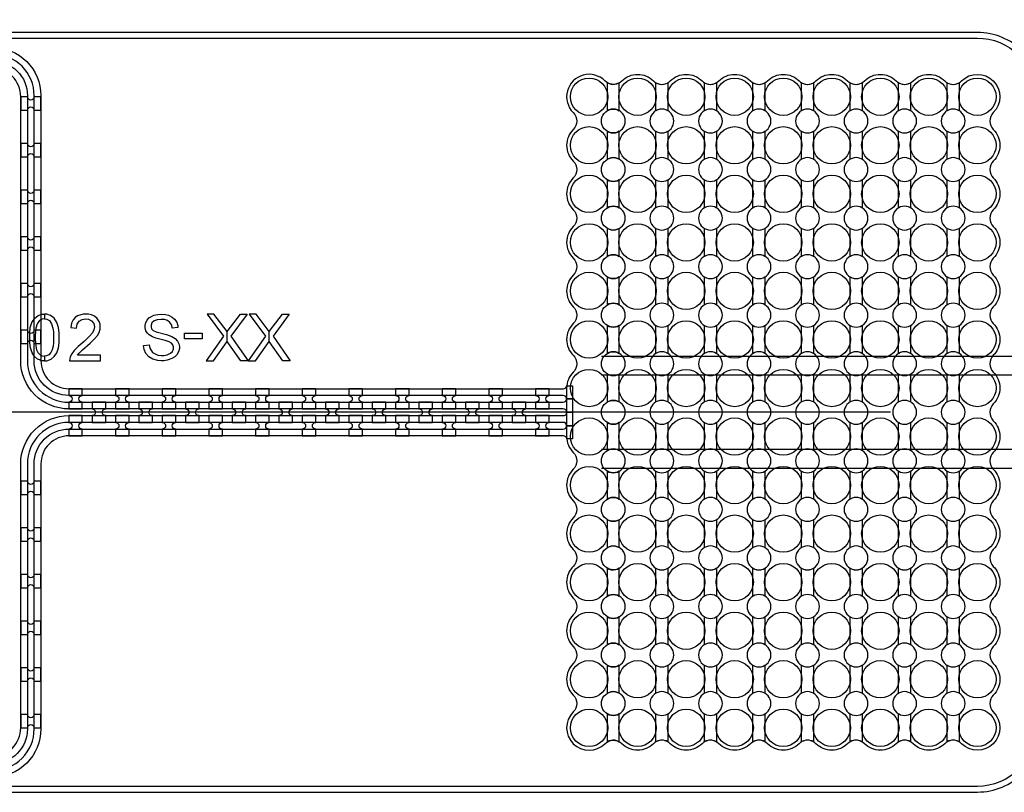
# Model space of a CAD drawing. Extents: x -63500 to 63500, y -63500 to 63500.
# Tile 154 of 256: x 11857 to 17130, y 3095 to 7233. Entities that reach past the tile are written whole.
import ezdxf

# ---------------------------------------------------------------- set-up
doc = ezdxf.new("R2010")
doc.units = 13
doc.header["$MEASUREMENT"] = 0
for name, color, linetype in [('1_Metal', 2, 'Continuous'), ('2_Electrodes', 5, 'Continuous'), ('3_Outline', 4, 'Continuous')]:
    doc.layers.add(name, color=color, linetype=linetype)

msp = doc.modelspace()

# ---------------------------------------------------------------- linework, layer by layer
for p, q in [((14972.2, 5430), (20318.1, 5430)), ((14972.2, 5330), (20710.6, 5330)), ((14786, 5130), (6621.8, 5130)), ((16520, 5130), (14786, 5130)), ((20710.6, 4930), (14972.2, 4930)), ((14972.2, 4830), (20255.1, 4830))]:
    msp.add_line(p, q)
for points in [[(12860.5, 5656), (12947.7, 5537), (12855.2, 5406), (12894.8, 5406), (12967.8, 5508.4), (12967.8, 5562), (12897.1, 5656), (12860.5, 5656)], [(13075.2, 5656), (12987.9, 5537), (13080.5, 5406), (13040.9, 5406), (12967.8, 5508.4), (12967.8, 5562), (13038.5, 5656), (13075.2, 5656)], [(13085.8, 5656), (13173.1, 5537), (13080.5, 5406), (13120.1, 5406), (13193.2, 5508.4), (13193.2, 5562), (13122.5, 5656), (13085.8, 5656)], [(13300.5, 5656), (13213.3, 5537), (13305.8, 5406), (13266.2, 5406), (13193.2, 5508.4), (13193.2, 5562), (13263.9, 5656), (13300.5, 5656)]]:
    msp.add_lwpolyline(points, close=True)
for radius in [50000, 47500, 45000]:
    msp.add_circle((0, 0), radius)
at = {"layer": '1_Metal'}
for points in [[(-50000, 0, -1), (50000, 0), (51000, 0, 1), (-51000, 0)], [(15068, 6745.3), (15068, 6894.8, -0.339838), (14990.9, 6904.9, 1), (14821.1, 6735.2, -0.414214), (14821.1, 6644.9, 0.414214), (14821.1, 6475.2, -0.414214), (14821.1, 6384.9, 0.414214), (14821.1, 6215.2, -0.414214), (14821.1, 6124.9, 0.414214), (14821.1, 5955.2, -0.414214), (14821.1, 5864.9, 0.414214), (14821.1, 5695.2, -0.414214), (14821.1, 5604.9, 0.414214), (14821.1, 5435.2, -0.414214), (14821.1, 5344.9, 0.198912), (14786, 5260), (14786, 5000, 0.198912), (14821.1, 4915.2, -0.414214), (14821.1, 4824.9, 0.414214), (14821.1, 4655.2, -0.414214), (14821.1, 4564.9, 0.414214), (14821.1, 4395.2, -0.414214), (14821.1, 4304.9, 0.414214), (14821.1, 4135.2, -0.414214), (14821.1, 4044.9, 0.414214), (14821.1, 3875.2, -0.414214), (14821.1, 3784.9, 0.414214), (14821.1, 3615.2, -0.414214), (14821.1, 3524.9, 1), (14990.9, 3355.2, -0.339838), (15068, 3365.3), (15068, 3514.8, -1.734808), (15068, 3625.3), (15068, 3774.8, -1.734808), (15068, 3885.3), (15068, 4034.8, -1.734808), (15068, 4145.3), (15068, 4294.8, -1.734808), (15068, 4405.3), (15068, 4554.8, -1.734808), (15068, 4665.3), (15068, 4814.8, -1.734808), (15068, 4925.3), (15068, 5074.8, -1.734808), (15068, 5185.3), (15068, 5334.8, -1.734808), (15068, 5445.3), (15068, 5594.8, -1.734808), (15068, 5705.3), (15068, 5854.8, -1.734808), (15068, 5965.3), (15068, 6114.8, -1.734808), (15068, 6225.3), (15068, 6374.8, -1.734808), (15068, 6485.3), (15068, 6634.8, -1.734808)], [(15328, 3514.8), (15328, 3365.3, 0.339838), (15250.9, 3355.2, -0.414214), (15081.1, 3355.2, 0.339838), (15004, 3365.3), (15004, 3514.8, 1.734808), (15004, 3625.3), (15004, 3774.8, 1.734808), (15004, 3885.3), (15004, 4034.8, 1.734808), (15004, 4145.3), (15004, 4294.8, 1.734808), (15004, 4405.3), (15004, 4554.8, 1.734808), (15004, 4665.3), (15004, 4814.8, 1.734808), (15004, 4925.3), (15004, 5074.8, 1.734808), (15004, 5185.3), (15004, 5334.8, 1.734808), (15004, 5445.3), (15004, 5594.8, 1.734808), (15004, 5705.3), (15004, 5854.8, 1.734808), (15004, 5965.3), (15004, 6114.8, 1.734808), (15004, 6225.3), (15004, 6374.8, 1.734808), (15004, 6485.3), (15004, 6634.8, 1.734808), (15004, 6745.3), (15004, 6894.8, 0.339838), (15081.1, 6904.9, -0.414214), (15250.9, 6904.9, 0.339838), (15328, 6894.8), (15328, 6745.3, 1.734808), (15328, 6634.8), (15328, 6485.3, 1.734808), (15328, 6374.8), (15328, 6225.3, 1.734808), (15328, 6114.8), (15328, 5965.3, 1.734808), (15328, 5854.8), (15328, 5705.3, 1.734808), (15328, 5594.8), (15328, 5445.3, 1.734808), (15328, 5334.8), (15328, 5185.3, 1.734808), (15328, 5074.8), (15328, 4925.3, 1.734808), (15328, 4814.8), (15328, 4665.3, 1.734808), (15328, 4554.8), (15328, 4405.3, 1.734808), (15328, 4294.8), (15328, 4145.3, 1.734808), (15328, 4034.8), (15328, 3885.3, 1.734808), (15328, 3774.8), (15328, 3625.3, 1.734808)], [(15588, 3514.8), (15588, 3365.3, 0.339838), (15510.9, 3355.2, -0.414214), (15341.1, 3355.2, 0.339838), (15264, 3365.3), (15264, 3514.8, 1.734808), (15264, 3625.3), (15264, 3774.8, 1.734808), (15264, 3885.3), (15264, 4034.8, 1.734808), (15264, 4145.3), (15264, 4294.8, 1.734808), (15264, 4405.3), (15264, 4554.8, 1.734808), (15264, 4665.3), (15264, 4814.8, 1.734808), (15264, 4925.3), (15264, 5074.8, 1.734808), (15264, 5185.3), (15264, 5334.8, 1.734808), (15264, 5445.3), (15264, 5594.8, 1.734808), (15264, 5705.3), (15264, 5854.8, 1.734808), (15264, 5965.3), (15264, 6114.8, 1.734808), (15264, 6225.3), (15264, 6374.8, 1.734808), (15264, 6485.3), (15264, 6634.8, 1.734808), (15264, 6745.3), (15264, 6894.8, 0.339838), (15341.1, 6904.9, -0.414214), (15510.9, 6904.9, 0.339838), (15588, 6894.8), (15588, 6745.3, 1.734808), (15588, 6634.8), (15588, 6485.3, 1.734808), (15588, 6374.8), (15588, 6225.3, 1.734808), (15588, 6114.8), (15588, 5965.3, 1.734808), (15588, 5854.8), (15588, 5705.3, 1.734808), (15588, 5594.8), (15588, 5445.3, 1.734808), (15588, 5334.8), (15588, 5185.3, 1.734808), (15588, 5074.8), (15588, 4925.3, 1.734808), (15588, 4814.8), (15588, 4665.3, 1.734808), (15588, 4554.8), (15588, 4405.3, 1.734808), (15588, 4294.8), (15588, 4145.3, 1.734808), (15588, 4034.8), (15588, 3885.3, 1.734808), (15588, 3774.8), (15588, 3625.3, 1.734808)], [(15848, 3514.8), (15848, 3365.3, 0.339838), (15770.9, 3355.2, -0.414214), (15601.1, 3355.2, 0.339838), (15524, 3365.3), (15524, 3514.8, 1.734808), (15524, 3625.3), (15524, 3774.8, 1.734808), (15524, 3885.3), (15524, 4034.8, 1.734808), (15524, 4145.3), (15524, 4294.8, 1.734808), (15524, 4405.3), (15524, 4554.8, 1.734808), (15524, 4665.3), (15524, 4814.8, 1.734808), (15524, 4925.3), (15524, 5074.8, 1.734808), (15524, 5185.3), (15524, 5334.8, 1.734808), (15524, 5445.3), (15524, 5594.8, 1.734808), (15524, 5705.3), (15524, 5854.8, 1.734808), (15524, 5965.3), (15524, 6114.8, 1.734808), (15524, 6225.3), (15524, 6374.8, 1.734808), (15524, 6485.3), (15524, 6634.8, 1.734808), (15524, 6745.3), (15524, 6894.8, 0.339838), (15601.1, 6904.9, -0.414214), (15770.9, 6904.9, 0.339838), (15848, 6894.8), (15848, 6745.3, 1.734808), (15848, 6634.8), (15848, 6485.3, 1.734808), (15848, 6374.8), (15848, 6225.3, 1.734808), (15848, 6114.8), (15848, 5965.3, 1.734808), (15848, 5854.8), (15848, 5705.3, 1.734808), (15848, 5594.8), (15848, 5445.3, 1.734808), (15848, 5334.8), (15848, 5185.3, 1.734808), (15848, 5074.8), (15848, 4925.3, 1.734808), (15848, 4814.8), (15848, 4665.3, 1.734808), (15848, 4554.8), (15848, 4405.3, 1.734808), (15848, 4294.8), (15848, 4145.3, 1.734808), (15848, 4034.8), (15848, 3885.3, 1.734808), (15848, 3774.8), (15848, 3625.3, 1.734808)], [(16108, 3514.8), (16108, 3365.3, 0.339838), (16030.9, 3355.2, -0.414214), (15861.1, 3355.2, 0.339838), (15784, 3365.3), (15784, 3514.8, 1.734808), (15784, 3625.3), (15784, 3774.8, 1.734808), (15784, 3885.3), (15784, 4034.8, 1.734808), (15784, 4145.3), (15784, 4294.8, 1.734808), (15784, 4405.3), (15784, 4554.8, 1.734808), (15784, 4665.3), (15784, 4814.8, 1.734808), (15784, 4925.3), (15784, 5074.8, 1.734808), (15784, 5185.3), (15784, 5334.8, 1.734808), (15784, 5445.3), (15784, 5594.8, 1.734808), (15784, 5705.3), (15784, 5854.8, 1.734808), (15784, 5965.3), (15784, 6114.8, 1.734808), (15784, 6225.3), (15784, 6374.8, 1.734808), (15784, 6485.3), (15784, 6634.8, 1.734808), (15784, 6745.3), (15784, 6894.8, 0.339838), (15861.1, 6904.9, -0.414214), (16030.9, 6904.9, 0.339838), (16108, 6894.8), (16108, 6745.3, 1.734808), (16108, 6634.8), (16108, 6485.3, 1.734808), (16108, 6374.8), (16108, 6225.3, 1.734808), (16108, 6114.8), (16108, 5965.3, 1.734808), (16108, 5854.8), (16108, 5705.3, 1.734808), (16108, 5594.8), (16108, 5445.3, 1.734808), (16108, 5334.8), (16108, 5185.3, 1.734808), (16108, 5074.8), (16108, 4925.3, 1.734808), (16108, 4814.8), (16108, 4665.3, 1.734808), (16108, 4554.8), (16108, 4405.3, 1.734808), (16108, 4294.8), (16108, 4145.3, 1.734808), (16108, 4034.8), (16108, 3885.3, 1.734808), (16108, 3774.8), (16108, 3625.3, 1.734808)], [(16368, 3514.8), (16368, 3365.3, 0.339838), (16290.9, 3355.2, -0.414214), (16121.1, 3355.2, 0.339838), (16044, 3365.3), (16044, 3514.8, 1.734808), (16044, 3625.3), (16044, 3774.8, 1.734808), (16044, 3885.3), (16044, 4034.8, 1.734808), (16044, 4145.3), (16044, 4294.8, 1.734808), (16044, 4405.3), (16044, 4554.8, 1.734808), (16044, 4665.3), (16044, 4814.8, 1.734808), (16044, 4925.3), (16044, 5074.8, 1.734808), (16044, 5185.3), (16044, 5334.8, 1.734808), (16044, 5445.3), (16044, 5594.8, 1.734808), (16044, 5705.3), (16044, 5854.8, 1.734808), (16044, 5965.3), (16044, 6114.8, 1.734808), (16044, 6225.3), (16044, 6374.8, 1.734808), (16044, 6485.3), (16044, 6634.8, 1.734808), (16044, 6745.3), (16044, 6894.8, 0.339838), (16121.1, 6904.9, -0.414214), (16290.9, 6904.9, 0.339838), (16368, 6894.8), (16368, 6745.3, 1.734808), (16368, 6634.8), (16368, 6485.3, 1.734808), (16368, 6374.8), (16368, 6225.3, 1.734808), (16368, 6114.8), (16368, 5965.3, 1.734808), (16368, 5854.8), (16368, 5705.3, 1.734808), (16368, 5594.8), (16368, 5445.3, 1.734808), (16368, 5334.8), (16368, 5185.3, 1.734808), (16368, 5074.8), (16368, 4925.3, 1.734808), (16368, 4814.8), (16368, 4665.3, 1.734808), (16368, 4554.8), (16368, 4405.3, 1.734808), (16368, 4294.8), (16368, 4145.3, 1.734808), (16368, 4034.8), (16368, 3885.3, 1.734808), (16368, 3774.8), (16368, 3625.3, 1.734808)], [(16628, 3514.8), (16628, 3365.3, 0.339838), (16550.9, 3355.2, -0.414214), (16381.1, 3355.2, 0.339838), (16304, 3365.3), (16304, 3514.8, 1.734808), (16304, 3625.3), (16304, 3774.8, 1.734808), (16304, 3885.3), (16304, 4034.8, 1.734808), (16304, 4145.3), (16304, 4294.8, 1.734808), (16304, 4405.3), (16304, 4554.8, 1.734808), (16304, 4665.3), (16304, 4814.8, 1.734808), (16304, 4925.3), (16304, 5074.8, 1.734808), (16304, 5185.3), (16304, 5334.8, 1.734808), (16304, 5445.3), (16304, 5594.8, 1.734808), (16304, 5705.3), (16304, 5854.8, 1.734808), (16304, 5965.3), (16304, 6114.8, 1.734808), (16304, 6225.3), (16304, 6374.8, 1.734808), (16304, 6485.3), (16304, 6634.8, 1.734808), (16304, 6745.3), (16304, 6894.8, 0.339838), (16381.1, 6904.9, -0.414214), (16550.9, 6904.9, 0.339838), (16628, 6894.8), (16628, 6745.3, 1.734808), (16628, 6634.8), (16628, 6485.3, 1.734808), (16628, 6374.8), (16628, 6225.3, 1.734808), (16628, 6114.8), (16628, 5965.3, 1.734808), (16628, 5854.8), (16628, 5705.3, 1.734808), (16628, 5594.8), (16628, 5445.3, 1.734808), (16628, 5334.8), (16628, 5185.3, 1.734808), (16628, 5074.8), (16628, 4925.3, 1.734808), (16628, 4814.8), (16628, 4665.3, 1.734808), (16628, 4554.8), (16628, 4405.3, 1.734808), (16628, 4294.8), (16628, 4145.3, 1.734808), (16628, 4034.8), (16628, 3885.3, 1.734808), (16628, 3774.8), (16628, 3625.3, 1.734808)], [(16888, 3514.8), (16888, 3365.3, 0.339838), (16810.9, 3355.2, -0.414214), (16641.1, 3355.2, 0.339838), (16564, 3365.3), (16564, 3514.8, 1.734808), (16564, 3625.3), (16564, 3774.8, 1.734808), (16564, 3885.3), (16564, 4034.8, 1.734808), (16564, 4145.3), (16564, 4294.8, 1.734808), (16564, 4405.3), (16564, 4554.8, 1.734808), (16564, 4665.3), (16564, 4814.8, 1.734808), (16564, 4925.3), (16564, 5074.8, 1.734808), (16564, 5185.3), (16564, 5334.8, 1.734808), (16564, 5445.3), (16564, 5594.8, 1.734808), (16564, 5705.3), (16564, 5854.8, 1.734808), (16564, 5965.3), (16564, 6114.8, 1.734808), (16564, 6225.3), (16564, 6374.8, 1.734808), (16564, 6485.3), (16564, 6634.8, 1.734808), (16564, 6745.3), (16564, 6894.8, 0.339838), (16641.1, 6904.9, -0.414214), (16810.9, 6904.9, 0.339838), (16888, 6894.8), (16888, 6745.3, 1.734808), (16888, 6634.8), (16888, 6485.3, 1.734808), (16888, 6374.8), (16888, 6225.3, 1.734808), (16888, 6114.8), (16888, 5965.3, 1.734808), (16888, 5854.8), (16888, 5705.3, 1.734808), (16888, 5594.8), (16888, 5445.3, 1.734808), (16888, 5334.8), (16888, 5185.3, 1.734808), (16888, 5074.8), (16888, 4925.3, 1.734808), (16888, 4814.8), (16888, 4665.3, 1.734808), (16888, 4554.8), (16888, 4405.3, 1.734808), (16888, 4294.8), (16888, 4145.3, 1.734808), (16888, 4034.8), (16888, 3885.3, 1.734808), (16888, 3774.8), (16888, 3625.3, 1.734808)], [(17070.9, 3524.9, -1), (16901.1, 3355.2, 0.339838), (16824, 3365.3), (16824, 3514.8, 1.734808), (16824, 3625.3), (16824, 3774.8, 1.734808), (16824, 3885.3), (16824, 4034.8, 1.734808), (16824, 4145.3), (16824, 4294.8, 1.734808), (16824, 4405.3), (16824, 4554.8, 1.734808), (16824, 4665.3), (16824, 4814.8, 1.734808), (16824, 4925.3), (16824, 5074.8, 1.734808), (16824, 5185.3), (16824, 5334.8, 1.734808), (16824, 5445.3), (16824, 5594.8, 1.734808), (16824, 5705.3), (16824, 5854.8, 1.734808), (16824, 5965.3), (16824, 6114.8, 1.734808), (16824, 6225.3), (16824, 6374.8, 1.734808), (16824, 6485.3), (16824, 6634.8, 1.734808), (16824, 6745.3), (16824, 6894.8, 0.339838), (16901.1, 6904.9, -1), (17070.9, 6735.2, 0.414214), (17070.9, 6644.9, -0.414214), (17070.9, 6475.2, 0.414214), (17070.9, 6384.9, -0.414214), (17070.9, 6215.2, 0.414214), (17070.9, 6124.9, -0.414214), (17070.9, 5955.2, 0.414214), (17070.9, 5864.9, -0.414214), (17070.9, 5695.2, 0.414214), (17070.9, 5604.9, -0.414214), (17070.9, 5435.2, 0.414214), (17070.9, 5344.9, -0.414214), (17070.9, 5175.2, 0.414214), (17070.9, 5084.9, -0.414214), (17070.9, 4915.2, 0.414214), (17070.9, 4824.9, -0.414214), (17070.9, 4655.2, 0.414214), (17070.9, 4564.9, -0.414214), (17070.9, 4395.2, 0.414214), (17070.9, 4304.9, -0.414214), (17070.9, 4135.2, 0.414214), (17070.9, 4044.9, -0.414214), (17070.9, 3875.2, 0.414214), (17070.9, 3784.9, -0.414214), (17070.9, 3615.2, 0.414214)], [(11862, 6820), (11862, 6748), (11898, 6748, -0.414214), (11916, 6766), (11916, 6766, -0.414214), (11934, 6748), (11970, 6748), (11970, 6820), (11934, 6820, -0.414214), (11916, 6802), (11916, 6802, -0.414214), (11898, 6820)], [(11862, 6570), (11862, 6498), (11898, 6498, -0.414214), (11916, 6516), (11916, 6516, -0.414214), (11934, 6498), (11970, 6498), (11970, 6570), (11934, 6570, -0.414214), (11916, 6552), (11916, 6552, -0.414214), (11898, 6570)], [(11862, 6320), (11862, 6248), (11898, 6248, -0.414214), (11916, 6266), (11916, 6266, -0.414214), (11934, 6248), (11970, 6248), (11970, 6320), (11934, 6320, -0.414214), (11916, 6302), (11916, 6302, -0.414214), (11898, 6320)], [(11862, 6070), (11862, 5998), (11898, 5998, -0.414214), (11916, 6016), (11916, 6016, -0.414214), (11934, 5998), (11970, 5998), (11970, 6070), (11934, 6070, -0.414214), (11916, 6052), (11916, 6052, -0.414214), (11898, 6070)], [(11862, 5820), (11862, 5748), (11898, 5748, -0.414214), (11916, 5766), (11916, 5766, -0.414214), (11934, 5748), (11970, 5748), (11970, 5820), (11934, 5820, -0.414214), (11916, 5802), (11916, 5802, -0.414214), (11898, 5820)], [(11862, 5570), (11862, 5498), (11898, 5498, -0.414214), (11916, 5516), (11916, 5516, -0.414214), (11934, 5498), (11970, 5498), (11970, 5570), (11934, 5570, -0.414214), (11916, 5552), (11916, 5552, -0.414214), (11898, 5570)], [(12120, 5148), (12192, 5148), (12192, 5184, -0.414214), (12174, 5202), (12174, 5202, -0.414214), (12192, 5220), (12192, 5256), (12120, 5256), (12120, 5220, -0.414214), (12138, 5202), (12138, 5202, -0.414214), (12120, 5184), (12120, 5148)], [(12370, 5148), (12442, 5148), (12442, 5184, -0.414214), (12424, 5202), (12424, 5202, -0.414214), (12442, 5220), (12442, 5256), (12370, 5256), (12370, 5220, -0.414214), (12388, 5202), (12388, 5202, -0.414214), (12370, 5184), (12370, 5148)], [(12620, 5148), (12692, 5148), (12692, 5184, -0.414214), (12674, 5202), (12674, 5202, -0.414214), (12692, 5220), (12692, 5256), (12620, 5256), (12620, 5220, -0.414214), (12638, 5202), (12638, 5202, -0.414214), (12620, 5184), (12620, 5148)], [(12870, 5148), (12942, 5148), (12942, 5184, -0.414214), (12924, 5202), (12924, 5202, -0.414214), (12942, 5220), (12942, 5256), (12870, 5256), (12870, 5220, -0.414214), (12888, 5202), (12888, 5202, -0.414214), (12870, 5184), (12870, 5148)], [(13120, 5148), (13192, 5148), (13192, 5184, -0.414214), (13174, 5202), (13174, 5202, -0.414214), (13192, 5220), (13192, 5256), (13120, 5256), (13120, 5220, -0.414214), (13138, 5202), (13138, 5202, -0.414214), (13120, 5184), (13120, 5148)], [(13370, 5148), (13442, 5148), (13442, 5184, -0.414214), (13424, 5202), (13424, 5202, -0.414214), (13442, 5220), (13442, 5256), (13370, 5256), (13370, 5220, -0.414214), (13388, 5202), (13388, 5202, -0.414214), (13370, 5184), (13370, 5148)], [(13620, 5148), (13692, 5148), (13692, 5184, -0.414214), (13674, 5202), (13674, 5202, -0.414214), (13692, 5220), (13692, 5256), (13620, 5256), (13620, 5220, -0.414214), (13638, 5202), (13638, 5202, -0.414214), (13620, 5184), (13620, 5148)], [(13870, 5148), (13942, 5148), (13942, 5184, -0.414214), (13924, 5202), (13924, 5202, -0.414214), (13942, 5220), (13942, 5256), (13870, 5256), (13870, 5220, -0.414214), (13888, 5202), (13888, 5202, -0.414214), (13870, 5184), (13870, 5148)], [(14120, 5148), (14192, 5148), (14192, 5184, -0.414214), (14174, 5202), (14174, 5202, -0.414214), (14192, 5220), (14192, 5256), (14120, 5256), (14120, 5220, -0.414214), (14138, 5202), (14138, 5202, -0.414214), (14120, 5184), (14120, 5148)], [(14370, 5148), (14442, 5148), (14442, 5184, -0.414214), (14424, 5202), (14424, 5202, -0.414214), (14442, 5220), (14442, 5256), (14370, 5256), (14370, 5220, -0.414214), (14388, 5202), (14388, 5202, -0.414214), (14370, 5184), (14370, 5148)], [(14620, 5148), (14692, 5148), (14692, 5184, -0.414214), (14674, 5202), (14674, 5202, -0.414214), (14692, 5220), (14692, 5256), (14620, 5256), (14620, 5220, -0.414214), (14638, 5202), (14638, 5202, -0.414214), (14620, 5184), (14620, 5148)], [(12245, 5076), (12317, 5076), (12317, 5112, -0.414214), (12299, 5130), (12299, 5130, -0.414214), (12317, 5148), (12317, 5184), (12245, 5184), (12245, 5148, -0.414214), (12263, 5130), (12263, 5130, -0.414214), (12245, 5112), (12245, 5076)], [(12495, 5076), (12567, 5076), (12567, 5112, -0.414214), (12549, 5130), (12549, 5130, -0.414214), (12567, 5148), (12567, 5184), (12495, 5184), (12495, 5148, -0.414214), (12513, 5130), (12513, 5130, -0.414214), (12495, 5112), (12495, 5076)], [(12745, 5076), (12817, 5076), (12817, 5112, -0.414214), (12799, 5130), (12799, 5130, -0.414214), (12817, 5148), (12817, 5184), (12745, 5184), (12745, 5148, -0.414214), (12763, 5130), (12763, 5130, -0.414214), (12745, 5112), (12745, 5076)], [(12995, 5076), (13067, 5076), (13067, 5112, -0.414214), (13049, 5130), (13049, 5130, -0.414214), (13067, 5148), (13067, 5184), (12995, 5184), (12995, 5148, -0.414214), (13013, 5130), (13013, 5130, -0.414214), (12995, 5112), (12995, 5076)], [(13245, 5076), (13317, 5076), (13317, 5112, -0.414214), (13299, 5130), (13299, 5130, -0.414214), (13317, 5148), (13317, 5184), (13245, 5184), (13245, 5148, -0.414214), (13263, 5130), (13263, 5130, -0.414214), (13245, 5112), (13245, 5076)], [(13495, 5076), (13567, 5076), (13567, 5112, -0.414214), (13549, 5130), (13549, 5130, -0.414214), (13567, 5148), (13567, 5184), (13495, 5184), (13495, 5148, -0.414214), (13513, 5130), (13513, 5130, -0.414214), (13495, 5112), (13495, 5076)], [(13745, 5076), (13817, 5076), (13817, 5112, -0.414214), (13799, 5130), (13799, 5130, -0.414214), (13817, 5148), (13817, 5184), (13745, 5184), (13745, 5148, -0.414214), (13763, 5130), (13763, 5130, -0.414214), (13745, 5112), (13745, 5076)], [(13995, 5076), (14067, 5076), (14067, 5112, -0.414214), (14049, 5130), (14049, 5130, -0.414214), (14067, 5148), (14067, 5184), (13995, 5184), (13995, 5148, -0.414214), (14013, 5130), (14013, 5130, -0.414214), (13995, 5112), (13995, 5076)], [(14245, 5076), (14317, 5076), (14317, 5112, -0.414214), (14299, 5130), (14299, 5130, -0.414214), (14317, 5148), (14317, 5184), (14245, 5184), (14245, 5148, -0.414214), (14263, 5130), (14263, 5130, -0.414214), (14245, 5112), (14245, 5076)], [(14495, 5076), (14567, 5076), (14567, 5112, -0.414214), (14549, 5130), (14549, 5130, -0.414214), (14567, 5148), (14567, 5184), (14495, 5184), (14495, 5148, -0.414214), (14513, 5130), (14513, 5130, -0.414214), (14495, 5112), (14495, 5076)], [(12120, 5112), (12120, 5076, -0.414214), (12138, 5058), (12138, 5058, -0.414214), (12120, 5040), (12120, 5004), (12192, 5004), (12192, 5040, -0.414214), (12174, 5058), (12174, 5058, -0.414214), (12192, 5076), (12192, 5112)], [(12370, 5112), (12370, 5076, -0.414214), (12388, 5058), (12388, 5058, -0.414214), (12370, 5040), (12370, 5004), (12442, 5004), (12442, 5040, -0.414214), (12424, 5058), (12424, 5058, -0.414214), (12442, 5076), (12442, 5112)], [(12620, 5112), (12620, 5076, -0.414214), (12638, 5058), (12638, 5058, -0.414214), (12620, 5040), (12620, 5004), (12692, 5004), (12692, 5040, -0.414214), (12674, 5058), (12674, 5058, -0.414214), (12692, 5076), (12692, 5112)], [(12870, 5112), (12870, 5076, -0.414214), (12888, 5058), (12888, 5058, -0.414214), (12870, 5040), (12870, 5004), (12942, 5004), (12942, 5040, -0.414214), (12924, 5058), (12924, 5058, -0.414214), (12942, 5076), (12942, 5112)], [(13120, 5112), (13120, 5076, -0.414214), (13138, 5058), (13138, 5058, -0.414214), (13120, 5040), (13120, 5004), (13192, 5004), (13192, 5040, -0.414214), (13174, 5058), (13174, 5058, -0.414214), (13192, 5076), (13192, 5112)], [(13370, 5112), (13370, 5076, -0.414214), (13388, 5058), (13388, 5058, -0.414214), (13370, 5040), (13370, 5004), (13442, 5004), (13442, 5040, -0.414214), (13424, 5058), (13424, 5058, -0.414214), (13442, 5076), (13442, 5112)], [(13620, 5112), (13620, 5076, -0.414214), (13638, 5058), (13638, 5058, -0.414214), (13620, 5040), (13620, 5004), (13692, 5004), (13692, 5040, -0.414214), (13674, 5058), (13674, 5058, -0.414214), (13692, 5076), (13692, 5112)], [(13870, 5112), (13870, 5076, -0.414214), (13888, 5058), (13888, 5058, -0.414214), (13870, 5040), (13870, 5004), (13942, 5004), (13942, 5040, -0.414214), (13924, 5058), (13924, 5058, -0.414214), (13942, 5076), (13942, 5112)], [(14120, 5112), (14120, 5076, -0.414214), (14138, 5058), (14138, 5058, -0.414214), (14120, 5040), (14120, 5004), (14192, 5004), (14192, 5040, -0.414214), (14174, 5058), (14174, 5058, -0.414214), (14192, 5076), (14192, 5112)], [(14370, 5112), (14370, 5076, -0.414214), (14388, 5058), (14388, 5058, -0.414214), (14370, 5040), (14370, 5004), (14442, 5004), (14442, 5040, -0.414214), (14424, 5058), (14424, 5058, -0.414214), (14442, 5076), (14442, 5112)], [(14620, 5112), (14620, 5076, -0.414214), (14638, 5058), (14638, 5058, -0.414214), (14620, 5040), (14620, 5004), (14692, 5004), (14692, 5040, -0.414214), (14674, 5058), (14674, 5058, -0.414214), (14692, 5076), (14692, 5112)], [(11862, 4762), (11862, 4690), (11898, 4690, -0.414214), (11916, 4708), (11916, 4708, -0.414214), (11934, 4690), (11970, 4690), (11970, 4762), (11934, 4762, -0.414214), (11916, 4744), (11916, 4744, -0.414214), (11898, 4762)], [(11862, 4512), (11862, 4440), (11898, 4440, -0.414214), (11916, 4458), (11916, 4458, -0.414214), (11934, 4440), (11970, 4440), (11970, 4512), (11934, 4512, -0.414214), (11916, 4494), (11916, 4494, -0.414214), (11898, 4512)], [(11862, 4262), (11862, 4190), (11898, 4190, -0.414214), (11916, 4208), (11916, 4208, -0.414214), (11934, 4190), (11970, 4190), (11970, 4262), (11934, 4262, -0.414214), (11916, 4244), (11916, 4244, -0.414214), (11898, 4262)], [(11862, 4012), (11862, 3940), (11898, 3940, -0.414214), (11916, 3958), (11916, 3958, -0.414214), (11934, 3940), (11970, 3940), (11970, 4012), (11934, 4012, -0.414214), (11916, 3994), (11916, 3994, -0.414214), (11898, 4012)], [(11862, 3762), (11862, 3690), (11898, 3690, -0.414214), (11916, 3708), (11916, 3708, -0.414214), (11934, 3690), (11970, 3690), (11970, 3762), (11934, 3762, -0.414214), (11916, 3744), (11916, 3744, -0.414214), (11898, 3762)], [(11862, 3512), (11862, 3440), (11898, 3440, -0.414214), (11916, 3458), (11916, 3458, -0.414214), (11934, 3440), (11970, 3440), (11970, 3512), (11934, 3512, -0.414214), (11916, 3494), (11916, 3494, -0.414214), (11898, 3512)]]:
    msp.add_lwpolyline(points, format="xyb", close=True, dxfattribs=at)
for points in [[(11712, 7084, -0.414214), (11970, 6826), (11970, 5406, 0.414214), (12120, 5256), (14768.7, 5256, 0.384752), (14786.6, 5272.2), (14816.6, 5272.2), (14816.6, 5202), (14786, 5202, 0.414214), (14768, 5220), (12120, 5220, -0.414214), (11934, 5406), (11934, 6826, 0.414214), (11712, 7048)], [(11712, 7012, -0.414214), (11898, 6826), (11898, 5406, 0.414214), (12120, 5184), (14768, 5184, 0.414214), (14786, 5202), (14786, 5202), (14816.6, 5202), (14816.6, 5130), (14786, 5130, 0.414214), (14768, 5148), (12120, 5148, -0.414214), (11862, 5406), (11862, 6820, 0.414214), (11706, 6976)], [(11706, 3284, 0.414214), (11862, 3440), (11862, 4854, -0.414214), (12120, 5112), (14768, 5112, 0.414214), (14786, 5130), (14786, 5130), (14816.6, 5130), (14816.6, 5058), (14786, 5058, 0.414214), (14768, 5076), (12120, 5076, 0.414214), (11898, 4854), (11898, 3434, -0.414214), (11712, 3248)], [(11712, 3212, 0.414214), (11934, 3434), (11934, 4854, -0.414214), (12120, 5040), (14768, 5040, 0.414214), (14786, 5058), (14786, 5058), (14816.6, 5058), (14816.6, 4987.9), (14786.6, 4987.9, 0.384752), (14768.7, 5004), (12120, 5004, 0.414214), (11970, 4854), (11970, 3434, -0.414214), (11712, 3176)]]:
    msp.add_lwpolyline(points, format="xyb", dxfattribs=at)
for points in [[(11988.8, 5406), (11976.1, 5406), (11951.7, 5413.9), (11935.7, 5428.2), (11922.5, 5448.3), (11913.8, 5475), (11910, 5502.7), (11910, 5553.3), (11913.3, 5584.3), (11921.9, 5610.8), (11936.9, 5634.5), (11955.3, 5648.7), (11975.8, 5656), (11988.8, 5656), (11988.8, 5631.4), (11976.3, 5629.4), (11962.2, 5621.6), (11949.9, 5604.1), (11943.5, 5580.7), (11940.8, 5560.4), (11939.6, 5540.4), (11939.6, 5520.9), (11940.6, 5502.4), (11942.7, 5484.4), (11946.8, 5464.8), (11954.1, 5449.4), (11965.4, 5437.7), (11977.4, 5431.7), (11988.8, 5429.8)], [(11988.8, 5406), (12001.5, 5406), (12025.9, 5413.9), (12042, 5428.2), (12055.2, 5448.3), (12063.8, 5475), (12067.6, 5502.7), (12067.6, 5553.3), (12064.3, 5584.3), (12055.7, 5610.8), (12040.7, 5634.5), (12022.4, 5648.7), (12001.8, 5656), (11988.8, 5656), (11988.8, 5631.4), (12001.3, 5629.4), (12015.4, 5621.6), (12027.7, 5604.1), (12034.1, 5580.7), (12036.8, 5560.4), (12038, 5540.4), (12038, 5520.9), (12037, 5502.4), (12035, 5484.4), (12030.8, 5464.8), (12023.5, 5449.4), (12012.2, 5437.7), (12000.3, 5431.7), (11988.8, 5429.8)], [(12129.8, 5583.9), (12161.4, 5580.5), (12164.6, 5601.6), (12175.8, 5618.4), (12191.4, 5627.6), (12208.2, 5630.5), (12224.2, 5629.2), (12242, 5619.9), (12253.4, 5604.7), (12256.9, 5587.6), (12254.1, 5570.8), (12246.2, 5556), (12231.1, 5537), (12201.8, 5509.8), (12169.3, 5482.2), (12147.7, 5460.5), (12135.3, 5443.6), (12127.3, 5426.5), (12124.8, 5417), (12124.1, 5406), (12289.3, 5406), (12289.3, 5435.6), (12167, 5435.6), (12174.8, 5446.9), (12192.3, 5464), (12233.6, 5499.7), (12258, 5522.8), (12273, 5541.3), (12281.9, 5557), (12287.3, 5574.4), (12288.2, 5586.9), (12286.8, 5602.1), (12281.8, 5616.5), (12271.2, 5632.4), (12256.4, 5644.8), (12241.2, 5651.7), (12225.1, 5655.2), (12210.7, 5656), (12197.2, 5655.1), (12183.2, 5652.3), (12166.5, 5645.9), (12154, 5637.4), (12143.5, 5625.8), (12134.4, 5607.2), (12129.8, 5583.9)], [(12520, 5488.4), (12549.8, 5490.9), (12553, 5473.5), (12568, 5450.6), (12596.1, 5436.4), (12615.8, 5434.9), (12629.4, 5434.9), (12646.6, 5437.9), (12663.8, 5445.8), (12674.8, 5456.2), (12680.4, 5469.4), (12680.4, 5480.1), (12677.4, 5490.9), (12669.8, 5499.9), (12657.3, 5508), (12636.3, 5515.1), (12586.5, 5527.6), (12567.3, 5534.4), (12550.6, 5544.5), (12540.9, 5553.3), (12532.9, 5566.4), (12528.8, 5581.5), (12528.8, 5594.9), (12532, 5610.3), (12538.7, 5623.1), (12548.9, 5635.2), (12561.8, 5643.5), (12575.2, 5649.9), (12595.8, 5654.6), (12613.6, 5656), (12637.8, 5654.2), (12653.7, 5649.9), (12672.9, 5640.2), (12686.3, 5629.5), (12697.4, 5612.8), (12703, 5594.5), (12704, 5583.6), (12673.5, 5581), (12671, 5596.4), (12661.4, 5611.5), (12648, 5621.9), (12632.7, 5626.2), (12614.7, 5627.4), (12593.6, 5626), (12576.3, 5619.7), (12564.8, 5609), (12559.9, 5596.5), (12559.9, 5587.3), (12563.2, 5576.5), (12570.7, 5568.5), (12587.1, 5560.7), (12643.3, 5546.2), (12671.5, 5536.7), (12689.7, 5525.7), (12702.1, 5511.6), (12708.6, 5497.3), (12711.6, 5483.1), (12711.6, 5472.2), (12706.4, 5454.1), (12697.5, 5438.4), (12686.7, 5427.4), (12672.2, 5417.3), (12647, 5408.6), (12627.7, 5406), (12614.2, 5406), (12595.6, 5408), (12569.6, 5414.6), (12548.8, 5426.6), (12532.5, 5445.2), (12523.3, 5465.6), (12520, 5488.4)], [(12833.5, 5553.9), (12833.5, 5522.8), (12739.7, 5522.8), (12739.7, 5553.9), (12833.5, 5553.9)]]:
    msp.add_lwpolyline(points, close=True, dxfattribs=at)
at = {"layer": '2_Electrodes'}
for points in [[(47500, 0, 1), (-47500, 0), (-51000, 0, -1), (51000, 0)], [(17330, 3440), (17330, 4780, -0.414214), (17450, 4900), (17450, 4930, 0.414214), (17300, 4780), (17300, 3440, -0.414214), (16986, 3126), (9626, 3126, -0.414214), (9312, 3440), (9312, 4330, 0.414214), (9012, 4630), (8256, 4630, -0.127017), (7166.7, 4911.3, 0.127017), (7094.1, 4930), (7094.1, 4900, -0.127017), (7152.2, 4885, 0.127017), (8256, 4600), (9012, 4600, -0.414214), (9282, 4330), (9282, 3440, 0.414214), (9626, 3096), (16986, 3096, 0.414214)]]:
    msp.add_lwpolyline(points, format="xyb", close=True, dxfattribs=at)
msp.add_lwpolyline([(9626, 7134), (16986, 7134, -0.414214), (17300, 6820), (17300, 5480, 0.414214), (17450, 5330), (17450, 5360, -0.414214), (17330, 5480), (17330, 6820, 0.414214), (16986, 7164), (9626, 7164, 0.414214)], format="xyb", dxfattribs=at)
for centre in [(14906, 6820), (15166, 6820), (15426, 6820), (15686, 6820), (15946, 6820), (16206, 6820), (16466, 6820), (16726, 6820), (16986, 6820), (14906, 6560), (15166, 6560), (15426, 6560), (15686, 6560), (15946, 6560), (16206, 6560), (16466, 6560), (16726, 6560), (16986, 6560), (14906, 6300), (15166, 6300), (15426, 6300), (15686, 6300), (15946, 6300), (16206, 6300), (16466, 6300), (16726, 6300), (16986, 6300), (14906, 6040), (15166, 6040), (15426, 6040), (15686, 6040), (15946, 6040), (16206, 6040), (16466, 6040), (16726, 6040), (16986, 6040), (14906, 5780), (15166, 5780), (15426, 5780), (15686, 5780), (15946, 5780), (16206, 5780), (16466, 5780), (16726, 5780), (16986, 5780), (14906, 5520), (15166, 5520), (15426, 5520), (15686, 5520), (15946, 5520), (16206, 5520), (16466, 5520), (16726, 5520), (16986, 5520), (14906, 5260), (15166, 5260), (15426, 5260), (15686, 5260), (15946, 5260), (16206, 5260), (16466, 5260), (16726, 5260), (16986, 5260), (14906, 5000), (15166, 5000), (15426, 5000), (15686, 5000), (15946, 5000), (16206, 5000), (16466, 5000), (16726, 5000), (16986, 5000), (14906, 4740), (15166, 4740), (15426, 4740), (15686, 4740), (15946, 4740), (16206, 4740), (16466, 4740), (16726, 4740), (16986, 4740), (14906, 4480), (15166, 4480), (15426, 4480), (15686, 4480), (15946, 4480), (16206, 4480), (16466, 4480), (16726, 4480), (16986, 4480), (14906, 4220), (15166, 4220), (15426, 4220), (15686, 4220), (15946, 4220), (16206, 4220), (16466, 4220), (16726, 4220), (16986, 4220), (14906, 3960), (15166, 3960), (15426, 3960), (15686, 3960), (15946, 3960), (16206, 3960), (16466, 3960), (16726, 3960), (16986, 3960), (14906, 3700), (15166, 3700), (15426, 3700), (15686, 3700), (15946, 3700), (16206, 3700), (16466, 3700), (16726, 3700), (16986, 3700), (14906, 3440), (15166, 3440), (15426, 3440), (15686, 3440), (15946, 3440), (16206, 3440), (16466, 3440), (16726, 3440), (16986, 3440)]:
    msp.add_circle(centre, 100, dxfattribs=at)
at = {"layer": '3_Outline'}
for points in [[(47500, 0, 1), (-47500, 0), (-51000, 0, -1), (51000, 0)], [(17330, 3440), (17330, 4780, -0.414214), (17450, 4900), (17450, 4930, 0.414214), (17300, 4780), (17300, 3440, -0.414214), (16986, 3126), (9626, 3126, -0.414214), (9312, 3440), (9312, 4330, 0.414214), (9012, 4630), (8256, 4630, -0.127017), (7166.7, 4911.3, 0.127017), (7094.1, 4930), (7094.1, 4900, -0.127017), (7152.2, 4885, 0.127017), (8256, 4600), (9012, 4600, -0.414214), (9282, 4330), (9282, 3440, 0.414214), (9626, 3096), (16986, 3096, 0.414214)]]:
    msp.add_lwpolyline(points, format="xyb", close=True, dxfattribs=at)
msp.add_lwpolyline([(9626, 7134), (16986, 7134, -0.414214), (17300, 6820), (17300, 5480, 0.414214), (17450, 5330), (17450, 5360, -0.414214), (17330, 5480), (17330, 6820, 0.414214), (16986, 7164), (9626, 7164, 0.414214)], format="xyb", dxfattribs=at)

doc.saveas('drawing.dxf')
